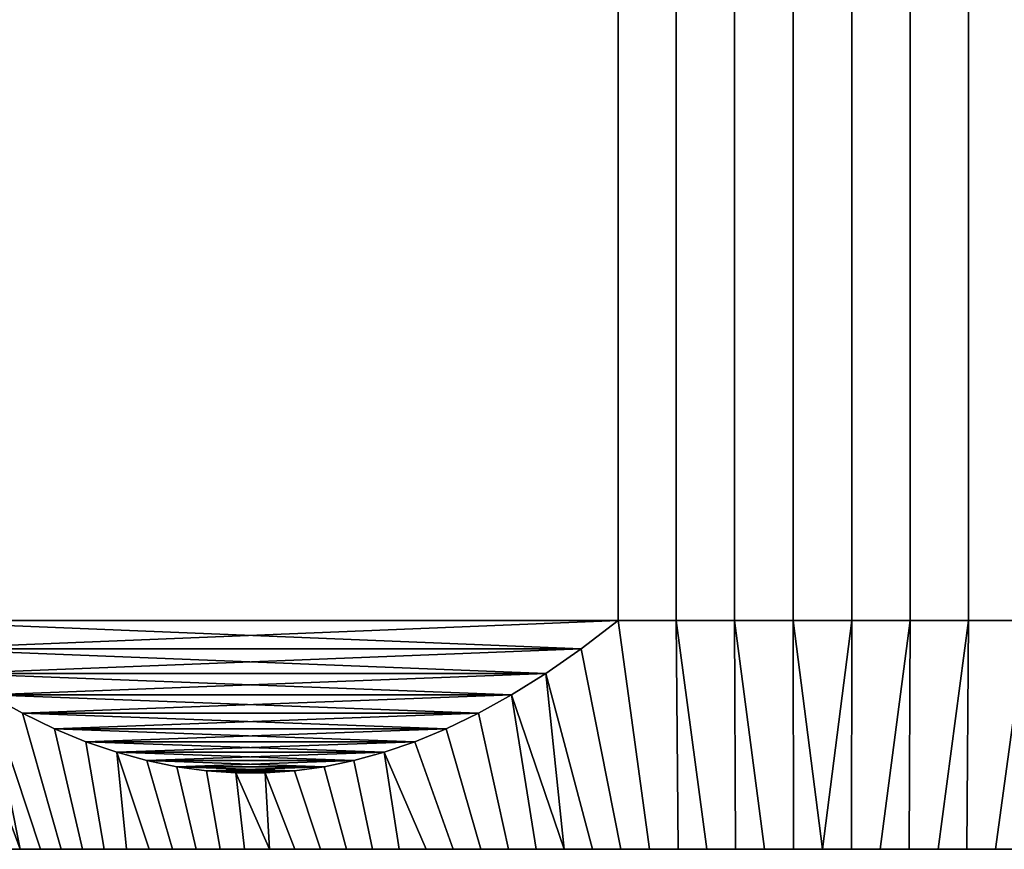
# Model space of a CAD drawing. Header units: metres. Extents: x -109 to 109, y -342 to 66.
# Tile 239 of 256: x 66 to 79, y 23 to 33. Entities that reach past the tile are written whole.
import ezdxf

# ---------------------------------------------------------------- set-up
doc = ezdxf.new("R2010")
doc.units = ezdxf.units.M
doc.layers.add('solid_K_24_62_16_000B91', color=7, linetype='CONTINUOUS')

msp = doc.modelspace()

# ---------------------------------------------------------------- linework, layer by layer
at = {"layer": 'solid_K_24_62_16_000B91'}
for points in [[(64.178177, 34.599998, 10.206499), (64.178177, 25.6, 10.206499), (73.821823, 25.6, 15.774263), (73.821823, 34.599998, 15.774263)], [(73.821823, 34.599998, -15.774263), (73.821823, 25.6, -15.774263), (64.178177, 25.6, -10.206499), (64.178177, 34.599998, -10.206499)], [(74.582588, 34.599998, 15.884695), (73.821823, 34.599998, 15.774263), (73.821823, 25.6, 15.774263), (74.582588, 25.6, 15.884695)], [(73.821823, 34.599998, -15.774263), (74.582588, 34.599998, -15.884695), (74.582588, 25.6, -15.884695), (73.821823, 25.6, -15.774263)], [(75.347778, 34.599998, 15.958458), (74.582588, 34.599998, 15.884695), (74.582588, 25.6, 15.884695), (75.347778, 25.6, 15.958458)], [(74.582588, 34.599998, -15.884695), (75.347778, 34.599998, -15.958458), (75.347778, 25.6, -15.958458), (74.582588, 25.6, -15.884695)], [(76.115631, 34.599998, 15.995382), (75.347778, 34.599998, 15.958458), (75.347778, 25.6, 15.958458), (76.115631, 25.6, 15.995382)], [(75.347778, 34.599998, -15.958458), (76.115631, 34.599998, -15.995382), (76.115631, 25.6, -15.995382), (75.347778, 25.6, -15.958458)], [(76.884369, 34.599998, 15.995382), (76.115631, 34.599998, 15.995382), (76.115631, 25.6, 15.995382), (76.884369, 25.6, 15.995382)], [(76.115631, 34.599998, -15.995382), (76.884369, 34.599998, -15.995382), (76.884369, 25.6, -15.995382), (76.115631, 25.6, -15.995382)], [(77.652222, 34.599998, 15.958458), (76.884369, 34.599998, 15.995382), (76.884369, 25.6, 15.995382), (77.652222, 25.6, 15.958458)], [(76.884369, 34.599998, -15.995382), (77.652222, 34.599998, -15.958458), (77.652222, 25.6, -15.958458), (76.884369, 25.6, -15.995382)], [(78.417412, 34.599998, 15.884695), (77.652222, 34.599998, 15.958458), (77.652222, 25.6, 15.958458), (78.417412, 25.6, 15.884695)], [(77.652222, 34.599998, -15.958458), (78.417412, 34.599998, -15.884695), (78.417412, 25.6, -15.884695), (77.652222, 25.6, -15.958458)], [(79.178177, 34.599998, 15.774263), (78.417412, 34.599998, 15.884695), (78.417412, 25.6, 15.884695), (79.178177, 25.6, 15.774263)], [(78.417412, 34.599998, -15.884695), (79.178177, 34.599998, -15.774263), (79.178177, 25.6, -15.774263), (78.417412, 25.6, -15.884695)], [(73.821823, 25.6, 15.774263), (64.178177, 25.6, 10.206499), (64.661919, 25.228559, 10.48579)], [(64.178177, 25.6, -10.206499), (73.821823, 25.6, -15.774263), (73.338081, 25.228559, -15.494971)], [(64.178177, 25.6, -10.206499), (73.338081, 25.228559, -15.494971), (64.661919, 25.228563, -10.485787)], [(73.821823, 25.6, 15.774263), (64.661919, 25.228559, 10.48579), (73.338081, 25.228563, 15.494974)], [(73.338081, 25.228559, -15.494971), (73.821823, 25.6, -15.774263), (74.231689, 22.6, -14.321478), (73.85759, 22.6, -14.257195)], [(73.338081, 25.228563, 15.494974), (73.85759, 22.6, 14.257195), (74.231689, 22.6, 14.321478), (73.821823, 25.6, 15.774263)], [(73.821823, 25.6, -15.774263), (74.582588, 25.6, -15.884695), (74.607445, 22.6, -14.375959), (74.231689, 22.6, -14.321478)], [(74.582588, 25.6, 15.884695), (73.821823, 25.6, 15.774263), (74.231689, 22.6, 14.321478), (74.607445, 22.6, 14.375959)], [(74.582588, 25.6, -15.884695), (75.347778, 25.6, -15.958458), (75.362312, 22.6, -14.455299), (74.984337, 22.6, -14.420568)], [(74.582588, 25.6, -15.884695), (74.984337, 22.6, -14.420568), (74.607445, 22.6, -14.375959)], [(74.582588, 25.6, 15.884695), (74.607445, 22.6, 14.375959), (74.984337, 22.6, 14.420568)], [(75.347778, 25.6, 15.958458), (74.582588, 25.6, 15.884695), (74.984337, 22.6, 14.420568), (75.362312, 22.6, 14.455299)], [(75.347778, 25.6, -15.958458), (76.115631, 25.6, -15.995382), (76.120529, 22.6, -14.495033), (75.741119, 22.6, -14.480124)], [(75.347778, 25.6, -15.958458), (75.741119, 22.6, -14.480124), (75.362312, 22.6, -14.455299)], [(75.347778, 25.6, 15.958458), (75.362312, 22.6, 14.455299), (75.741119, 22.6, 14.480124)], [(76.115631, 25.6, 15.995382), (75.347778, 25.6, 15.958458), (75.741119, 22.6, 14.480124), (76.120529, 22.6, 14.495033)], [(76.115631, 25.6, -15.995382), (76.884369, 25.6, -15.995382), (76.879471, 22.6, -14.495033), (76.5, 22.6, -14.500001)], [(76.115631, 25.6, -15.995382), (76.5, 22.6, -14.500001), (76.120529, 22.6, -14.495033)], [(76.884369, 25.6, 15.995382), (76.115631, 25.6, 15.995382), (76.120529, 22.6, 14.495033), (76.5, 22.6, 14.500001)], [(76.884369, 25.6, 15.995382), (76.5, 22.6, 14.500001), (76.879471, 22.6, 14.495033)], [(76.884369, 25.6, -15.995382), (77.652222, 25.6, -15.958458), (77.258881, 22.6, -14.480124), (76.879471, 22.6, -14.495033)], [(77.652222, 25.6, 15.958458), (76.884369, 25.6, 15.995382), (76.879471, 22.6, 14.495033), (77.258881, 22.6, 14.480124)], [(77.652222, 25.6, -15.958458), (77.637688, 22.6, -14.455299), (77.258881, 22.6, -14.480124)], [(77.652222, 25.6, 15.958458), (77.258881, 22.6, 14.480124), (77.637688, 22.6, 14.455299)], [(77.652222, 25.6, -15.958458), (78.417412, 25.6, -15.884695), (78.015663, 22.6, -14.420568), (77.637688, 22.6, -14.455299)], [(78.417412, 25.6, 15.884695), (77.652222, 25.6, 15.958458), (77.637688, 22.6, 14.455299), (78.015663, 22.6, 14.420568)], [(78.417412, 25.6, -15.884695), (78.392555, 22.6, -14.375959), (78.015663, 22.6, -14.420568)], [(78.417412, 25.6, 15.884695), (78.015663, 22.6, 14.420568), (78.392555, 22.6, 14.375959)], [(78.417412, 25.6, -15.884695), (79.178177, 25.6, -15.774263), (78.768311, 22.6, -14.321478), (78.392555, 22.6, -14.375959)], [(79.178177, 25.6, 15.774263), (78.417412, 25.6, 15.884695), (78.392555, 22.6, 14.375959), (78.768311, 22.6, 14.321478)], [(79.661919, 25.228563, -15.494974), (79.14241, 22.6, -14.257195), (78.768311, 22.6, -14.321478), (79.178177, 25.6, -15.774263)], [(79.661919, 25.228559, 15.494971), (79.178177, 25.6, 15.774263), (78.768311, 22.6, 14.321478), (79.14241, 22.6, 14.257195)], [(73.338081, 25.228563, 15.494974), (64.661919, 25.228559, 10.48579), (65.127342, 24.904707, 10.754498)], [(64.661919, 25.228563, -10.485787), (73.338081, 25.228559, -15.494971), (72.872658, 24.904707, -15.226263)], [(64.661919, 25.228563, -10.485787), (72.872658, 24.904707, -15.226263), (65.127335, 24.904711, -10.754496)], [(73.338081, 25.228563, 15.494974), (65.127342, 24.904707, 10.754498), (72.872665, 24.904711, 15.226266)], [(72.872658, 24.904707, -15.226263), (73.338081, 25.228559, -15.494971), (73.85759, 22.6, -14.257195), (73.485214, 22.6, -14.183125)], [(72.872665, 24.904711, 15.226266), (73.485214, 22.6, 14.183125), (73.85759, 22.6, 14.257195), (73.338081, 25.228563, 15.494974)], [(65.576027, 24.624582, -11.013548), (65.982124, 22.6, -9.981196), (65.72438, 22.6, -9.702371), (65.127335, 24.904711, -10.754496)], [(65.127335, 24.904711, -10.754496), (72.872658, 24.904707, -15.226263), (72.423973, 24.62458, -14.967212)], [(65.127335, 24.904711, -10.754496), (72.423973, 24.62458, -14.967212), (65.576027, 24.624582, -11.013548)], [(72.872665, 24.904711, 15.226266), (65.127342, 24.904707, 10.754498), (65.576027, 24.62458, 11.01355)], [(65.127342, 24.904707, 10.754498), (65.72438, 22.6, 9.702371), (65.982124, 22.6, 9.981196)], [(65.576027, 24.62458, 11.01355), (65.127342, 24.904707, 10.754498), (65.982124, 22.6, 9.981196), (66.246964, 22.6, 10.253058)], [(72.872665, 24.904711, 15.226266), (65.576027, 24.62458, 11.01355), (72.423973, 24.624582, 14.967215)], [(72.423973, 24.624582, 14.967215), (73.115051, 22.6, 14.099365), (73.485214, 22.6, 14.183125), (72.872665, 24.904711, 15.226266)], [(72.423973, 24.62458, -14.967212), (72.872658, 24.904707, -15.226263), (73.115051, 22.6, -14.099365), (72.747154, 22.6, -14.005934)], [(72.872658, 24.904707, -15.226263), (73.485214, 22.6, -14.183125), (73.115051, 22.6, -14.099365)], [(66.010338, 24.384243, -11.264297), (66.518837, 22.6, -10.51791), (66.246964, 22.6, -10.253058), (65.576027, 24.624582, -11.013548)], [(65.576027, 24.624582, -11.013548), (66.246964, 22.6, -10.253058), (65.982124, 22.6, -9.981196)], [(72.423973, 24.624582, 14.967215), (65.576027, 24.62458, 11.01355), (66.010338, 24.384243, 11.264298)], [(65.576027, 24.624582, -11.013548), (72.423973, 24.62458, -14.967212), (71.989662, 24.384243, -14.716464)], [(65.576027, 24.624582, -11.013548), (71.989662, 24.384243, -14.716464), (66.010338, 24.384243, -11.264297)], [(66.010338, 24.384243, 11.264298), (65.576027, 24.62458, 11.01355), (66.246964, 22.6, 10.253058), (66.518837, 22.6, 10.51791)], [(72.423973, 24.624582, 14.967215), (66.010338, 24.384243, 11.264298), (71.989662, 24.384243, 14.716465)], [(71.989662, 24.384243, 14.716465), (72.381775, 22.6, 13.902881), (72.747154, 22.6, 14.005934), (72.423973, 24.624582, 14.967215)], [(71.989662, 24.384243, -14.716464), (72.423973, 24.62458, -14.967212), (72.747154, 22.6, -14.005934), (72.381775, 22.6, -13.902881)], [(72.423973, 24.624582, 14.967215), (72.747154, 22.6, 14.005934), (73.115051, 22.6, 14.099365)], [(66.432068, 24.180546, -11.507785), (66.797577, 22.6, -10.775566), (66.518837, 22.6, -10.51791), (66.010338, 24.384243, -11.264297)], [(66.432068, 24.180546, 11.507785), (66.010338, 24.384243, 11.264298), (66.518837, 22.6, 10.51791), (66.797577, 22.6, 10.775566)], [(71.989662, 24.384243, 14.716465), (66.010338, 24.384243, 11.264298), (66.432068, 24.180546, 11.507785)], [(66.010338, 24.384243, -11.264297), (71.989662, 24.384243, -14.716464), (71.567932, 24.180546, -14.472978)], [(66.010338, 24.384243, -11.264297), (71.567932, 24.180546, -14.472978), (66.432068, 24.180546, -11.507785)], [(71.989662, 24.384243, 14.716465), (66.432068, 24.180546, 11.507785), (71.567932, 24.180546, 14.472978)], [(71.567932, 24.180546, -14.472978), (71.989662, 24.384243, -14.716464), (72.381775, 22.6, -13.902881), (72.019173, 22.6, -13.790294)], [(71.567932, 24.180546, 14.472978), (72.019173, 22.6, 13.790294), (72.381775, 22.6, 13.902881), (71.989662, 24.384243, 14.716465)], [(66.843742, 24.01049, -11.745463), (67.083076, 22.6, -11.025949), (66.797577, 22.6, -10.775566), (66.432068, 24.180546, -11.507785)], [(66.843742, 24.01049, 11.745464), (66.432068, 24.180546, 11.507785), (66.797577, 22.6, 10.775566), (67.083076, 22.6, 11.025949)], [(71.567932, 24.180546, 14.472978), (66.432068, 24.180546, 11.507785), (66.843742, 24.01049, 11.745464)], [(66.432068, 24.180546, -11.507785), (71.567932, 24.180546, -14.472978), (71.156258, 24.01049, -14.235298)], [(66.432068, 24.180546, -11.507785), (71.156258, 24.01049, -14.235298), (66.843742, 24.01049, -11.745463)], [(71.567932, 24.180546, 14.472978), (66.843742, 24.01049, 11.745464), (71.156258, 24.01049, 14.235299)], [(71.156258, 24.01049, -14.235298), (71.567932, 24.180546, -14.472978), (72.019173, 22.6, -13.790294), (71.659805, 22.6, -13.668304)], [(71.156258, 24.01049, 14.235299), (71.659805, 22.6, 13.668304), (72.019173, 22.6, 13.790294), (71.567932, 24.180546, 14.472978)], [(67.247124, 23.871895, -11.978355), (67.374863, 22.6, -11.268623), (67.083076, 22.6, -11.025949), (66.843742, 24.01049, -11.745463)], [(67.247116, 23.871895, 11.978354), (66.843742, 24.01049, 11.745464), (67.083076, 22.6, 11.025949), (67.374863, 22.6, 11.268623)], [(71.156258, 24.01049, 14.235299), (66.843742, 24.01049, 11.745464), (67.247116, 23.871895, 11.978354)], [(66.843742, 24.01049, -11.745463), (71.156258, 24.01049, -14.235298), (70.752884, 23.871895, -14.002407)], [(66.843742, 24.01049, -11.745463), (70.752884, 23.871895, -14.002407), (67.247124, 23.871895, -11.978355)], [(71.156258, 24.01049, 14.235299), (67.247116, 23.871895, 11.978354), (70.752876, 23.871895, 14.002406)], [(70.752876, 23.871895, 14.002406), (71.303757, 22.6, 13.53695), (71.659805, 22.6, 13.668304), (71.156258, 24.01049, 14.235299)], [(70.752884, 23.871895, -14.002407), (71.156258, 24.01049, -14.235298), (71.659805, 22.6, -13.668304), (71.303757, 22.6, -13.53695)], [(67.247116, 23.871895, 11.978354), (67.374863, 22.6, 11.268623), (67.672905, 22.6, 11.503581)], [(67.643417, 23.763136, 12.207159), (67.247116, 23.871895, 11.978354), (67.672905, 22.6, 11.503581), (67.977097, 22.6, 11.73073)], [(70.752876, 23.871895, 14.002406), (67.247116, 23.871895, 11.978354), (67.643417, 23.763136, 12.207159)], [(67.247124, 23.871895, -11.978355), (67.643425, 23.763136, -12.207161), (67.977097, 22.6, -11.73073), (67.672905, 22.6, -11.503581)], [(67.247124, 23.871895, -11.978355), (67.672905, 22.6, -11.503581), (67.374863, 22.6, -11.268623)], [(67.247124, 23.871895, -11.978355), (70.752884, 23.871895, -14.002407), (70.356583, 23.763136, -13.773603)], [(67.247124, 23.871895, -11.978355), (70.356583, 23.763136, -13.773603), (67.643425, 23.763136, -12.207161)], [(70.752876, 23.871895, 14.002406), (67.643417, 23.763136, 12.207159), (70.356575, 23.763136, 13.773602)], [(68.03479, 23.68269, 12.433116), (67.643417, 23.763136, 12.207159), (67.977097, 22.6, 11.73073), (68.28714, 22.6, 11.949851)], [(70.356575, 23.763136, 13.773602), (67.643417, 23.763136, 12.207159), (68.03479, 23.68269, 12.433116)], [(68.03479, 23.68269, -12.433117), (68.28714, 22.6, -11.949851), (67.977097, 22.6, -11.73073), (67.643425, 23.763136, -12.207161)], [(67.643425, 23.763136, -12.207161), (70.356583, 23.763136, -13.773603), (69.96521, 23.68269, -13.547647)], [(67.643425, 23.763136, -12.207161), (69.96521, 23.68269, -13.547647), (68.03479, 23.68269, -12.433117)], [(70.356575, 23.763136, 13.773602), (68.03479, 23.68269, 12.433116), (69.96521, 23.68269, 13.547645)], [(69.96521, 23.68269, -13.547647), (70.356583, 23.763136, -13.773603), (70.602295, 22.6, -13.246398), (70.257591, 22.6, -13.087489)], [(69.96521, 23.68269, 13.547645), (70.257591, 22.6, 13.087489), (70.602295, 22.6, 13.246398), (70.356575, 23.763136, 13.773602)], [(70.752876, 23.871895, 14.002406), (70.356575, 23.763136, 13.773602), (70.602295, 22.6, 13.246398), (70.951065, 22.6, 13.396238)], [(70.356583, 23.763136, -13.773603), (70.752884, 23.871895, -14.002407), (70.951065, 22.6, -13.396238), (70.602295, 22.6, -13.246398)], [(70.752876, 23.871895, 14.002406), (70.951065, 22.6, 13.396238), (71.303757, 22.6, 13.53695)], [(70.752884, 23.871895, -14.002407), (71.303757, 22.6, -13.53695), (70.951065, 22.6, -13.396238)], [(68.422363, 23.629635, -12.656884), (68.602745, 22.6, -12.16073), (68.28714, 22.6, -11.949851), (68.03479, 23.68269, -12.433117)], [(68.422363, 23.629635, 12.65688), (68.03479, 23.68269, 12.433116), (68.28714, 22.6, 11.949851), (68.602745, 22.6, 12.16073)], [(69.96521, 23.68269, 13.547645), (68.03479, 23.68269, 12.433116), (68.422363, 23.629635, 12.65688)], [(68.03479, 23.68269, -12.433117), (69.96521, 23.68269, -13.547647), (69.577637, 23.629635, -13.323881)], [(68.03479, 23.68269, -12.433117), (69.577637, 23.629635, -13.323881), (68.422363, 23.629635, -12.656884)], [(69.96521, 23.68269, 13.547645), (68.422363, 23.629635, 12.65688), (69.577637, 23.629635, 13.323878)], [(68.80761, 23.603287, -12.879304), (68.923721, 22.6, -12.363251), (68.602745, 22.6, -12.16073), (68.422363, 23.629635, -12.656884)], [(68.807602, 23.603287, 12.879301), (68.422363, 23.629635, 12.65688), (68.602745, 22.6, 12.16073), (68.923721, 22.6, 12.363251)], [(69.577637, 23.629635, 13.323878), (68.422363, 23.629635, 12.65688), (68.807602, 23.603287, 12.879301)], [(68.422363, 23.629635, -12.656884), (69.577637, 23.629635, -13.323881), (69.192398, 23.603287, -13.10146)], [(68.422363, 23.629635, -12.656884), (69.192398, 23.603287, -13.10146), (68.80761, 23.603287, -12.879304)], [(69.577637, 23.629635, 13.323878), (68.807602, 23.603287, 12.879301), (69.19239, 23.603287, 13.101459)], [(69.19239, 23.603287, 13.101459), (69.581177, 22.6, 12.742837), (69.917206, 22.6, 12.919629), (69.577637, 23.629635, 13.323878)], [(69.192398, 23.603287, -13.10146), (69.577637, 23.629635, -13.323881), (69.917206, 22.6, -12.919629), (69.581177, 22.6, -12.742837)], [(69.577637, 23.629635, -13.323881), (69.96521, 23.68269, -13.547647), (70.257591, 22.6, -13.087489), (69.917206, 22.6, -12.919629)], [(69.577637, 23.629635, 13.323878), (69.917206, 22.6, 12.919629), (70.257591, 22.6, 13.087489), (69.96521, 23.68269, 13.547645)], [(69.19239, 23.603287, 13.101459), (68.807602, 23.603287, 12.879301), (68.923721, 22.6, 12.363251), (69.25, 22.6, 12.557364)], [(68.80761, 23.603287, -12.879304), (69.192398, 23.603287, -13.10146), (69.581177, 22.6, -12.742837), (69.25, 22.6, -12.557364)], [(68.80761, 23.603287, -12.879304), (69.25, 22.6, -12.557364), (68.923721, 22.6, -12.363251)], [(69.19239, 23.603287, 13.101459), (69.25, 22.6, 12.557364), (69.581177, 22.6, 12.742837)], [(90.995026, 22.6, 0.379632), (62, 22.6), (62.004971, 22.6, -0.379632), (91, 22.6)], [(90.980133, 22.6, 0.75883), (62.004971, 22.6, 0.379632), (62, 22.6), (90.995026, 22.6, 0.379632)], [(62.019871, 22.6, -0.75883), (90.995026, 22.6, -0.379632), (91, 22.6), (62.004971, 22.6, -0.379632)], [(90.955292, 22.6, 1.13772), (62.019871, 22.6, 0.75883), (62.004971, 22.6, 0.379632), (90.980133, 22.6, 0.75883)], [(62.044708, 22.6, -1.13772), (90.980133, 22.6, -0.75883), (90.995026, 22.6, -0.379632), (62.019871, 22.6, -0.75883)], [(90.920563, 22.6, 1.515697), (62.044708, 22.6, 1.13772), (62.019871, 22.6, 0.75883), (90.955292, 22.6, 1.13772)], [(62.079437, 22.6, -1.515697), (90.955292, 22.6, -1.13772), (90.980133, 22.6, -0.75883), (62.044708, 22.6, -1.13772)], [(90.875954, 22.6, 1.892609), (62.079437, 22.6, 1.515697), (62.044708, 22.6, 1.13772), (90.920563, 22.6, 1.515697)], [(62.124046, 22.6, -1.892609), (90.920563, 22.6, -1.515697), (90.955292, 22.6, -1.13772), (62.079437, 22.6, -1.515697)], [(90.821487, 22.6, 2.268225), (62.124046, 22.6, 1.892609), (62.079437, 22.6, 1.515697), (90.875954, 22.6, 1.892609)], [(62.178509, 22.6, -2.268225), (90.875954, 22.6, -1.892609), (90.920563, 22.6, -1.515697), (62.124046, 22.6, -1.892609)], [(90.757179, 22.6, 2.642499), (62.178509, 22.6, 2.268225), (62.124046, 22.6, 1.892609), (90.821487, 22.6, 2.268225)], [(62.242821, 22.6, -2.642499), (90.821487, 22.6, -2.268225), (90.875954, 22.6, -1.892609), (62.178509, 22.6, -2.268225)], [(90.683136, 22.6, 3.014737), (62.242821, 22.6, 2.642499), (62.178509, 22.6, 2.268225), (90.757179, 22.6, 2.642499)], [(62.316864, 22.6, -3.014737), (90.757179, 22.6, -2.642499), (90.821487, 22.6, -2.268225), (62.242821, 22.6, -2.642499)], [(90.599373, 22.6, 3.384913), (62.316864, 22.6, 3.014737), (62.242821, 22.6, 2.642499), (90.683136, 22.6, 3.014737)], [(62.400623, 22.6, -3.384913), (90.683136, 22.6, -3.014737), (90.757179, 22.6, -2.642499), (62.316864, 22.6, -3.014737)], [(90.505936, 22.6, 3.752825), (62.400623, 22.6, 3.384913), (62.316864, 22.6, 3.014737), (90.599373, 22.6, 3.384913)], [(62.494064, 22.6, -3.752825), (90.599373, 22.6, -3.384913), (90.683136, 22.6, -3.014737), (62.400623, 22.6, -3.384913)], [(90.40287, 22.6, 4.118264), (62.494064, 22.6, 3.752825), (62.400623, 22.6, 3.384913), (90.505936, 22.6, 3.752825)], [(62.597126, 22.6, -4.118264), (90.505936, 22.6, -3.752825), (90.599373, 22.6, -3.384913), (62.494064, 22.6, -3.752825)], [(90.290314, 22.6, 4.480764), (62.597126, 22.6, 4.118264), (62.494064, 22.6, 3.752825), (90.40287, 22.6, 4.118264)], [(62.709686, 22.6, -4.480764), (90.40287, 22.6, -4.118264), (90.505936, 22.6, -3.752825), (62.597126, 22.6, -4.118264)], [(90.168312, 22.6, 4.840177), (62.709686, 22.6, 4.480764), (62.597126, 22.6, 4.118264), (90.290314, 22.6, 4.480764)], [(62.831692, 22.6, -4.840177), (90.290314, 22.6, -4.480764), (90.40287, 22.6, -4.118264), (62.709686, 22.6, -4.480764)], [(90.036919, 22.6, 5.196319), (62.831692, 22.6, 4.840177), (62.709686, 22.6, 4.480764), (90.168312, 22.6, 4.840177)], [(62.963078, 22.6, -5.196319), (90.168312, 22.6, -4.840177), (90.290314, 22.6, -4.480764), (62.831692, 22.6, -4.840177)], [(89.896263, 22.6, 5.548875), (62.963078, 22.6, 5.196319), (62.831692, 22.6, 4.840177), (90.036919, 22.6, 5.196319)], [(63.103733, 22.6, -5.548875), (90.036919, 22.6, -5.196319), (90.168312, 22.6, -4.840177), (62.963078, 22.6, -5.196319)], [(89.746376, 22.6, 5.897746), (63.103733, 22.6, 5.548875), (62.963078, 22.6, 5.196319), (89.896263, 22.6, 5.548875)], [(63.253624, 22.6, -5.897746), (89.896263, 22.6, -5.548875), (90.036919, 22.6, -5.196319), (63.103733, 22.6, -5.548875)], [(89.587479, 22.6, 6.242433), (63.253624, 22.6, 5.897746), (63.103733, 22.6, 5.548875), (89.746376, 22.6, 5.897746)], [(63.412525, 22.6, -6.242433), (89.746376, 22.6, -5.897746), (89.896263, 22.6, -5.548875), (63.253624, 22.6, -5.897746)], [(89.419609, 22.6, 6.582841), (63.412525, 22.6, 6.242433), (63.253624, 22.6, 5.897746), (89.587479, 22.6, 6.242433)], [(63.580395, 22.6, -6.582841), (89.587479, 22.6, -6.242433), (89.746376, 22.6, -5.897746), (63.412525, 22.6, -6.242433)], [(89.242874, 22.6, 6.918746), (63.580395, 22.6, 6.582841), (63.412525, 22.6, 6.242433), (89.419609, 22.6, 6.582841)], [(63.757126, 22.6, -6.918746), (89.419609, 22.6, -6.582841), (89.587479, 22.6, -6.242433), (63.580395, 22.6, -6.582841)], [(89.05732, 22.6, 7.25008), (63.757126, 22.6, 6.918746), (63.580395, 22.6, 6.582841), (89.242874, 22.6, 6.918746)], [(63.94268, 22.6, -7.25008), (89.242874, 22.6, -6.918746), (89.419609, 22.6, -6.582841), (63.757126, 22.6, -6.918746)], [(88.863274, 22.6, 7.576241), (63.94268, 22.6, 7.25008), (63.757126, 22.6, 6.918746), (89.05732, 22.6, 7.25008)], [(64.136726, 22.6, -7.576241), (89.05732, 22.6, -7.25008), (89.242874, 22.6, -6.918746), (63.94268, 22.6, -7.25008)], [(88.660751, 22.6, 7.897218), (64.136726, 22.6, 7.576241), (63.94268, 22.6, 7.25008), (88.863274, 22.6, 7.576241)], [(64.339249, 22.6, -7.897218), (88.863274, 22.6, -7.576241), (89.05732, 22.6, -7.25008), (64.136726, 22.6, -7.576241)], [(88.449844, 22.6, 8.212857), (64.339249, 22.6, 7.897218), (64.136726, 22.6, 7.576241), (88.660751, 22.6, 7.897218)], [(64.550156, 22.6, -8.212857), (88.660751, 22.6, -7.897218), (88.863274, 22.6, -7.576241), (64.339249, 22.6, -7.897218)], [(88.230721, 22.6, 8.52292), (64.550156, 22.6, 8.212857), (64.339249, 22.6, 7.897218), (88.449844, 22.6, 8.212857)], [(64.769279, 22.6, -8.52292), (88.449844, 22.6, -8.212857), (88.660751, 22.6, -7.897218), (64.550156, 22.6, -8.212857)], [(88.003609, 22.6, 8.827054), (64.769279, 22.6, 8.52292), (64.550156, 22.6, 8.212857), (88.230721, 22.6, 8.52292)], [(64.996391, 22.6, -8.827054), (88.230721, 22.6, -8.52292), (88.449844, 22.6, -8.212857), (64.769279, 22.6, -8.52292)], [(87.768646, 22.6, 9.125112), (64.996391, 22.6, 8.827054), (64.769279, 22.6, 8.52292), (88.003609, 22.6, 8.827054)], [(65.231354, 22.6, -9.125112), (88.003609, 22.6, -8.827054), (88.230721, 22.6, -8.52292), (64.996391, 22.6, -8.827054)], [(87.525894, 22.6, 9.416986), (65.231354, 22.6, 9.125112), (64.996391, 22.6, 8.827054), (87.768646, 22.6, 9.125112)], [(65.474106, 22.6, -9.416986), (87.768646, 22.6, -9.125112), (88.003609, 22.6, -8.827054), (65.231354, 22.6, -9.125112)], [(87.525894, 22.6, 9.416986), (65.474106, 22.6, 9.416986), (65.231354, 22.6, 9.125112)], [(65.474106, 22.6, -9.416986), (87.525894, 22.6, -9.416986), (87.768646, 22.6, -9.125112)], [(65.474106, 22.6, -9.416986), (65.72438, 22.6, -9.702371), (87.525894, 22.6, -9.416986)], [(87.27562, 22.6, 9.702371), (65.72438, 22.6, 9.702371), (65.474106, 22.6, 9.416986)], [(87.525894, 22.6, 9.416986), (87.27562, 22.6, 9.702371), (65.474106, 22.6, 9.416986)], [(65.72438, 22.6, -9.702371), (87.27562, 22.6, -9.702371), (87.525894, 22.6, -9.416986)], [(65.72438, 22.6, -9.702371), (65.982124, 22.6, -9.981196), (87.27562, 22.6, -9.702371)], [(87.017876, 22.6, 9.981196), (65.982124, 22.6, 9.981196), (65.72438, 22.6, 9.702371)], [(87.27562, 22.6, 9.702371), (87.017876, 22.6, 9.981196), (65.72438, 22.6, 9.702371)], [(65.982124, 22.6, -9.981196), (87.017876, 22.6, -9.981196), (87.27562, 22.6, -9.702371)], [(65.982124, 22.6, -9.981196), (66.246964, 22.6, -10.253058), (87.017876, 22.6, -9.981196)], [(86.753036, 22.6, 10.253058), (66.246964, 22.6, 10.253058), (65.982124, 22.6, 9.981196)], [(87.017876, 22.6, 9.981196), (86.753036, 22.6, 10.253058), (65.982124, 22.6, 9.981196)], [(66.246964, 22.6, -10.253058), (86.753036, 22.6, -10.253058), (87.017876, 22.6, -9.981196)], [(66.246964, 22.6, -10.253058), (66.518837, 22.6, -10.51791), (86.753036, 22.6, -10.253058)], [(86.481163, 22.6, 10.51791), (66.518837, 22.6, 10.51791), (66.246964, 22.6, 10.253058)], [(86.753036, 22.6, 10.253058), (86.481163, 22.6, 10.51791), (66.246964, 22.6, 10.253058)], [(66.518837, 22.6, -10.51791), (86.481163, 22.6, -10.51791), (86.753036, 22.6, -10.253058)], [(66.518837, 22.6, -10.51791), (66.797577, 22.6, -10.775566), (86.481163, 22.6, -10.51791)], [(86.202423, 22.6, 10.775566), (66.797577, 22.6, 10.775566), (66.518837, 22.6, 10.51791)], [(86.481163, 22.6, 10.51791), (86.202423, 22.6, 10.775566), (66.518837, 22.6, 10.51791)], [(66.797577, 22.6, -10.775566), (86.202423, 22.6, -10.775566), (86.481163, 22.6, -10.51791)], [(66.797577, 22.6, -10.775566), (67.083076, 22.6, -11.025949), (86.202423, 22.6, -10.775566)], [(85.916924, 22.6, 11.025949), (67.083076, 22.6, 11.025949), (66.797577, 22.6, 10.775566)], [(86.202423, 22.6, 10.775566), (85.916924, 22.6, 11.025949), (66.797577, 22.6, 10.775566)], [(67.083076, 22.6, -11.025949), (85.916924, 22.6, -11.025949), (86.202423, 22.6, -10.775566)], [(67.083076, 22.6, -11.025949), (67.374863, 22.6, -11.268623), (85.916924, 22.6, -11.025949)], [(85.625137, 22.6, 11.268623), (67.374863, 22.6, 11.268623), (67.083076, 22.6, 11.025949)], [(85.916924, 22.6, 11.025949), (85.625137, 22.6, 11.268623), (67.083076, 22.6, 11.025949)], [(67.374863, 22.6, -11.268623), (85.625137, 22.6, -11.268623), (85.916924, 22.6, -11.025949)], [(67.374863, 22.6, -11.268623), (67.672905, 22.6, -11.503581), (85.625137, 22.6, -11.268623)], [(85.327095, 22.6, 11.503581), (67.672905, 22.6, 11.503581), (67.374863, 22.6, 11.268623)], [(85.625137, 22.6, 11.268623), (85.327095, 22.6, 11.503581), (67.374863, 22.6, 11.268623)], [(67.672905, 22.6, -11.503581), (85.327095, 22.6, -11.503581), (85.625137, 22.6, -11.268623)], [(67.672905, 22.6, -11.503581), (67.977097, 22.6, -11.73073), (85.327095, 22.6, -11.503581)], [(85.022903, 22.6, 11.73073), (67.977097, 22.6, 11.73073), (67.672905, 22.6, 11.503581)], [(85.327095, 22.6, 11.503581), (85.022903, 22.6, 11.73073), (67.672905, 22.6, 11.503581)], [(67.977097, 22.6, -11.73073), (85.022903, 22.6, -11.73073), (85.327095, 22.6, -11.503581)], [(67.977097, 22.6, -11.73073), (68.28714, 22.6, -11.949851), (85.022903, 22.6, -11.73073)], [(84.71286, 22.6, 11.949851), (68.28714, 22.6, 11.949851), (67.977097, 22.6, 11.73073)], [(85.022903, 22.6, 11.73073), (84.71286, 22.6, 11.949851), (67.977097, 22.6, 11.73073)], [(68.28714, 22.6, -11.949851), (84.71286, 22.6, -11.949851), (85.022903, 22.6, -11.73073)], [(68.28714, 22.6, -11.949851), (68.602745, 22.6, -12.16073), (84.71286, 22.6, -11.949851)], [(84.397255, 22.6, 12.16073), (68.602745, 22.6, 12.16073), (68.28714, 22.6, 11.949851)], [(84.71286, 22.6, 11.949851), (84.397255, 22.6, 12.16073), (68.28714, 22.6, 11.949851)], [(68.602745, 22.6, -12.16073), (84.397255, 22.6, -12.16073), (84.71286, 22.6, -11.949851)], [(68.602745, 22.6, -12.16073), (68.923721, 22.6, -12.363251), (84.397255, 22.6, -12.16073)], [(84.076279, 22.6, 12.363251), (68.923721, 22.6, 12.363251), (68.602745, 22.6, 12.16073)], [(84.397255, 22.6, 12.16073), (84.076279, 22.6, 12.363251), (68.602745, 22.6, 12.16073)], [(68.923721, 22.6, -12.363251), (84.076279, 22.6, -12.363251), (84.397255, 22.6, -12.16073)], [(68.923721, 22.6, -12.363251), (69.25, 22.6, -12.557364), (84.076279, 22.6, -12.363251)], [(83.75, 22.6, 12.557364), (69.25, 22.6, 12.557364), (68.923721, 22.6, 12.363251)], [(84.076279, 22.6, 12.363251), (83.75, 22.6, 12.557364), (68.923721, 22.6, 12.363251)], [(69.25, 22.6, -12.557364), (83.75, 22.6, -12.557364), (84.076279, 22.6, -12.363251)], [(69.25, 22.6, -12.557364), (69.581177, 22.6, -12.742837), (83.75, 22.6, -12.557364)], [(83.418823, 22.6, 12.742837), (69.581177, 22.6, 12.742837), (69.25, 22.6, 12.557364)], [(83.75, 22.6, 12.557364), (83.418823, 22.6, 12.742837), (69.25, 22.6, 12.557364)], [(69.581177, 22.6, -12.742837), (83.418823, 22.6, -12.742837), (83.75, 22.6, -12.557364)], [(69.581177, 22.6, -12.742837), (69.917206, 22.6, -12.919629), (83.418823, 22.6, -12.742837)], [(83.082794, 22.6, 12.919629), (69.917206, 22.6, 12.919629), (69.581177, 22.6, 12.742837)], [(83.418823, 22.6, 12.742837), (83.082794, 22.6, 12.919629), (69.581177, 22.6, 12.742837)], [(69.917206, 22.6, -12.919629), (83.082794, 22.6, -12.919629), (83.418823, 22.6, -12.742837)], [(69.917206, 22.6, -12.919629), (70.257591, 22.6, -13.087489), (83.082794, 22.6, -12.919629)], [(82.742409, 22.6, 13.087489), (70.257591, 22.6, 13.087489), (69.917206, 22.6, 12.919629)], [(83.082794, 22.6, 12.919629), (82.742409, 22.6, 13.087489), (69.917206, 22.6, 12.919629)], [(70.257591, 22.6, -13.087489), (82.742409, 22.6, -13.087489), (83.082794, 22.6, -12.919629)], [(70.257591, 22.6, -13.087489), (70.602295, 22.6, -13.246398), (82.742409, 22.6, -13.087489)], [(82.397705, 22.6, 13.246398), (70.602295, 22.6, 13.246398), (70.257591, 22.6, 13.087489)], [(82.742409, 22.6, 13.087489), (82.397705, 22.6, 13.246398), (70.257591, 22.6, 13.087489)], [(70.602295, 22.6, -13.246398), (82.397705, 22.6, -13.246398), (82.742409, 22.6, -13.087489)], [(70.602295, 22.6, -13.246398), (70.951065, 22.6, -13.396238), (82.397705, 22.6, -13.246398)], [(82.048935, 22.6, 13.396238), (70.951065, 22.6, 13.396238), (70.602295, 22.6, 13.246398)], [(82.397705, 22.6, 13.246398), (82.048935, 22.6, 13.396238), (70.602295, 22.6, 13.246398)], [(70.951065, 22.6, -13.396238), (82.048935, 22.6, -13.396238), (82.397705, 22.6, -13.246398)], [(70.951065, 22.6, -13.396238), (71.303757, 22.6, -13.53695), (82.048935, 22.6, -13.396238)], [(81.696243, 22.6, 13.53695), (71.303757, 22.6, 13.53695), (70.951065, 22.6, 13.396238)], [(82.048935, 22.6, 13.396238), (81.696243, 22.6, 13.53695), (70.951065, 22.6, 13.396238)], [(71.303757, 22.6, -13.53695), (81.696243, 22.6, -13.53695), (82.048935, 22.6, -13.396238)], [(71.303757, 22.6, -13.53695), (71.659805, 22.6, -13.668304), (81.696243, 22.6, -13.53695)], [(81.340195, 22.6, 13.668304), (71.659805, 22.6, 13.668304), (71.303757, 22.6, 13.53695)], [(81.696243, 22.6, 13.53695), (81.340195, 22.6, 13.668304), (71.303757, 22.6, 13.53695)], [(71.659805, 22.6, -13.668304), (81.340195, 22.6, -13.668304), (81.696243, 22.6, -13.53695)], [(71.659805, 22.6, -13.668304), (72.019173, 22.6, -13.790294), (81.340195, 22.6, -13.668304)], [(80.980827, 22.6, 13.790294), (72.019173, 22.6, 13.790294), (71.659805, 22.6, 13.668304)], [(81.340195, 22.6, 13.668304), (80.980827, 22.6, 13.790294), (71.659805, 22.6, 13.668304)], [(72.019173, 22.6, -13.790294), (80.980827, 22.6, -13.790294), (81.340195, 22.6, -13.668304)], [(72.019173, 22.6, -13.790294), (72.381775, 22.6, -13.902881), (80.980827, 22.6, -13.790294)], [(80.618225, 22.6, 13.902881), (72.381775, 22.6, 13.902881), (72.019173, 22.6, 13.790294)], [(80.980827, 22.6, 13.790294), (80.618225, 22.6, 13.902881), (72.019173, 22.6, 13.790294)], [(72.381775, 22.6, -13.902881), (80.618225, 22.6, -13.902881), (80.980827, 22.6, -13.790294)], [(72.381775, 22.6, -13.902881), (72.747154, 22.6, -14.005934), (80.618225, 22.6, -13.902881)], [(80.252846, 22.6, 14.005934), (72.747154, 22.6, 14.005934), (72.381775, 22.6, 13.902881)], [(80.618225, 22.6, 13.902881), (80.252846, 22.6, 14.005934), (72.381775, 22.6, 13.902881)], [(72.747154, 22.6, -14.005934), (80.252846, 22.6, -14.005934), (80.618225, 22.6, -13.902881)], [(72.747154, 22.6, -14.005934), (73.115051, 22.6, -14.099365), (80.252846, 22.6, -14.005934)], [(79.884949, 22.6, 14.099365), (73.115051, 22.6, 14.099365), (72.747154, 22.6, 14.005934)], [(80.252846, 22.6, 14.005934), (79.884949, 22.6, 14.099365), (72.747154, 22.6, 14.005934)], [(73.115051, 22.6, -14.099365), (79.884949, 22.6, -14.099365), (80.252846, 22.6, -14.005934)], [(73.115051, 22.6, -14.099365), (73.485214, 22.6, -14.183125), (79.884949, 22.6, -14.099365)], [(79.514786, 22.6, 14.183125), (73.485214, 22.6, 14.183125), (73.115051, 22.6, 14.099365)], [(79.884949, 22.6, 14.099365), (79.514786, 22.6, 14.183125), (73.115051, 22.6, 14.099365)], [(73.485214, 22.6, -14.183125), (79.514786, 22.6, -14.183125), (79.884949, 22.6, -14.099365)], [(73.485214, 22.6, -14.183125), (73.85759, 22.6, -14.257195), (79.514786, 22.6, -14.183125)], [(79.14241, 22.6, 14.257195), (73.85759, 22.6, 14.257195), (73.485214, 22.6, 14.183125)], [(79.514786, 22.6, 14.183125), (79.14241, 22.6, 14.257195), (73.485214, 22.6, 14.183125)], [(73.85759, 22.6, -14.257195), (79.14241, 22.6, -14.257195), (79.514786, 22.6, -14.183125)], [(73.85759, 22.6, -14.257195), (74.231689, 22.6, -14.321478), (79.14241, 22.6, -14.257195)], [(78.768311, 22.6, 14.321478), (74.231689, 22.6, 14.321478), (73.85759, 22.6, 14.257195)], [(79.14241, 22.6, 14.257195), (78.768311, 22.6, 14.321478), (73.85759, 22.6, 14.257195)], [(74.231689, 22.6, -14.321478), (78.768311, 22.6, -14.321478), (79.14241, 22.6, -14.257195)], [(74.231689, 22.6, -14.321478), (74.607445, 22.6, -14.375959), (78.768311, 22.6, -14.321478)], [(78.392555, 22.6, 14.375959), (74.607445, 22.6, 14.375959), (74.231689, 22.6, 14.321478)], [(78.768311, 22.6, 14.321478), (78.392555, 22.6, 14.375959), (74.231689, 22.6, 14.321478)], [(74.607445, 22.6, -14.375959), (78.392555, 22.6, -14.375959), (78.768311, 22.6, -14.321478)], [(74.607445, 22.6, -14.375959), (74.984337, 22.6, -14.420568), (78.392555, 22.6, -14.375959)], [(78.015663, 22.6, 14.420568), (74.984337, 22.6, 14.420568), (74.607445, 22.6, 14.375959)], [(78.392555, 22.6, 14.375959), (78.015663, 22.6, 14.420568), (74.607445, 22.6, 14.375959)], [(74.984337, 22.6, -14.420568), (78.015663, 22.6, -14.420568), (78.392555, 22.6, -14.375959)], [(74.984337, 22.6, -14.420568), (75.362312, 22.6, -14.455299), (78.015663, 22.6, -14.420568)], [(77.637688, 22.6, 14.455299), (75.362312, 22.6, 14.455299), (74.984337, 22.6, 14.420568)], [(78.015663, 22.6, 14.420568), (77.637688, 22.6, 14.455299), (74.984337, 22.6, 14.420568)], [(75.362312, 22.6, -14.455299), (77.637688, 22.6, -14.455299), (78.015663, 22.6, -14.420568)], [(75.362312, 22.6, -14.455299), (75.741119, 22.6, -14.480124), (77.637688, 22.6, -14.455299)], [(77.258881, 22.6, 14.480124), (75.741119, 22.6, 14.480124), (75.362312, 22.6, 14.455299)], [(77.637688, 22.6, 14.455299), (77.258881, 22.6, 14.480124), (75.362312, 22.6, 14.455299)], [(75.741119, 22.6, -14.480124), (77.258881, 22.6, -14.480124), (77.637688, 22.6, -14.455299)], [(75.741119, 22.6, -14.480124), (76.120529, 22.6, -14.495033), (77.258881, 22.6, -14.480124)], [(76.879471, 22.6, 14.495033), (76.120529, 22.6, 14.495033), (75.741119, 22.6, 14.480124)], [(77.258881, 22.6, 14.480124), (76.879471, 22.6, 14.495033), (75.741119, 22.6, 14.480124)], [(76.120529, 22.6, -14.495033), (76.879471, 22.6, -14.495033), (77.258881, 22.6, -14.480124)], [(76.120529, 22.6, -14.495033), (76.5, 22.6, -14.500001), (76.879471, 22.6, -14.495033)], [(76.879471, 22.6, 14.495033), (76.5, 22.6, 14.500001), (76.120529, 22.6, 14.495033)]]:
    msp.add_3dface(points, dxfattribs=at)

doc.saveas('drawing.dxf')
